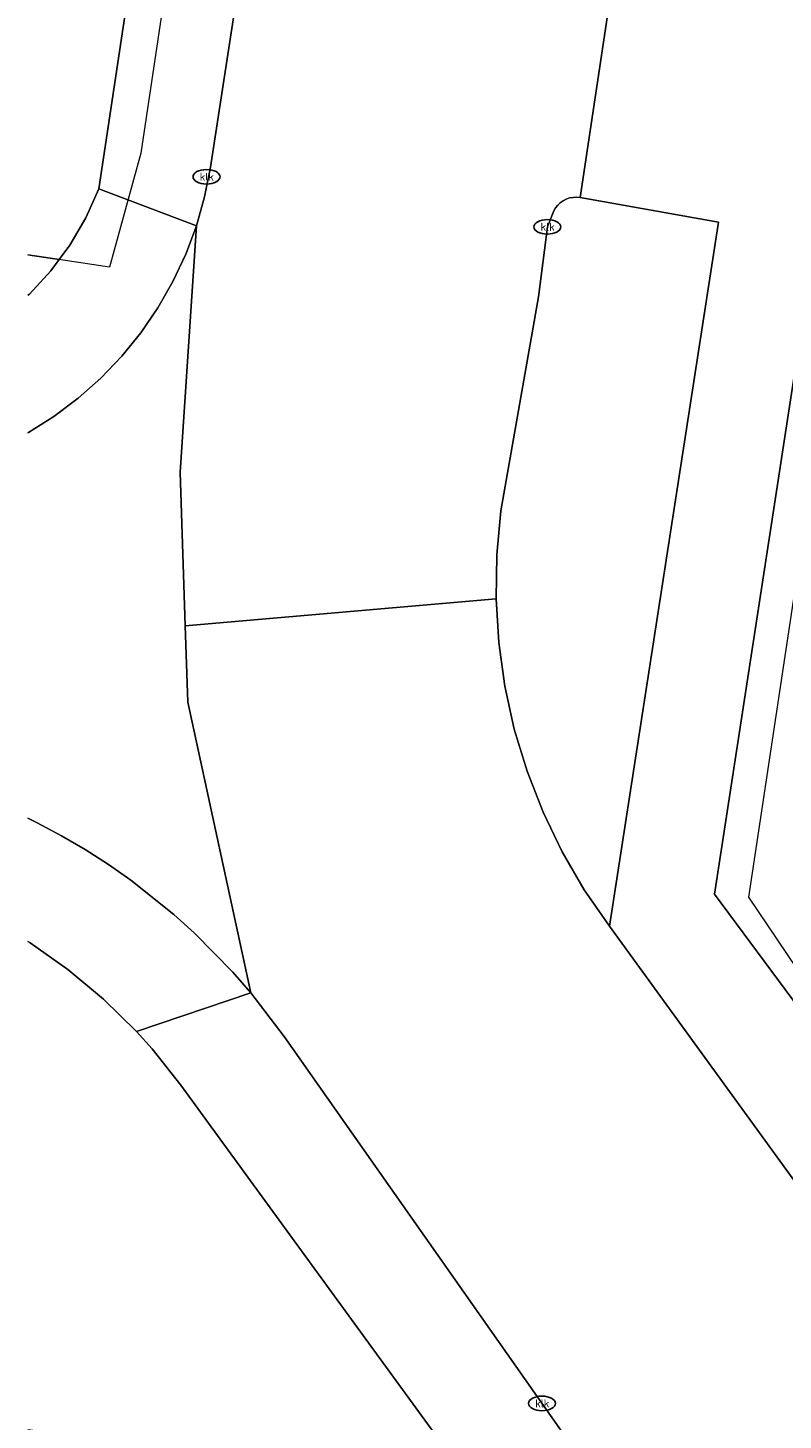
# Model space of a CAD drawing. Header units: metres. Extents: x 253395 to 254027, y 592765 to 593194.
# Tile 5 of 173: x 253395 to 253409, y 592827 to 592853. Entities that reach past the tile are written whole.
import ezdxf
from ezdxf.enums import TextEntityAlignment as Align
from ezdxf.lldxf.tags import DXFTag

# ---------------------------------------------------------------- set-up
doc = ezdxf.new("R2010")
doc.units = ezdxf.units.M
for name, color, linetype, lineweight in [('B-WE-IE-MEUBILAIR-S', 254, 'Continuous', 25), ('B-WE-KG-GRENS_PERCEEL-G', 254, 'KG-PERCEEL-SO', 18), ('B-WE-OG-TERREIN_BEGROEID-GV', 254, 'Continuous', 18), ('B-WE-OG-TERREIN_ERF-GV', 254, 'Continuous', 18), ('B-WE-VH-OPENVERHARDING-GV', 254, 'Continuous', 18)]:
    doc.layers.add(name, color=color, linetype=linetype, lineweight=lineweight)
doc.styles.add('NLCS-ISO', font='txt')
doc.styles.get("Standard").update_dxf_attribs({"font": 'simplex.shx'})
tags = doc.linetypes.add('KG-PERCEEL-SO', pattern='A,5.5,-2,["P",Standard,S=1.8,R=0,X=-0.5,Y=-0.9],-2,5.5,-2,[5,NLCS.SHX,S=0.75,R=0,X=0,Y=0],-2', length=19).pattern_tags.tags
tags[6] = DXFTag(74, 10)

# ---------------------------------------------------------------- blocks, each defined once
blk = doc.blocks.new('SIE-MEUBILAIR_PUT_KOLK-SO')
blk.add_ellipse((0, 0), major_axis=(1.25, 0), ratio=0.54)
at = {"style": 'NLCS-ISO'}
blk.add_text('klk', height=0.75, dxfattribs=at).set_placement((0.03, 0), align=Align.MIDDLE_CENTER)

msp = doc.modelspace()

# ---------------------------------------------------------------- linework, layer by layer
at = {"layer": 'B-WE-KG-GRENS_PERCEEL-G'}
for points in [[(253412.454, 592861.02), (253408.831, 592836.949), (253410.083, 592835.091), (253445.643, 592829.825)], [(253398.417, 592856.249), (253397.59, 592850.718), (253397.01, 592848.604), (253395.499, 592848.835)]]:
    msp.add_lwpolyline(points, dxfattribs=at)
at = {"layer": 'B-WE-OG-TERREIN_BEGROEID-GV'}
msp.add_lwpolyline([(253408.277, 592849.441), (253405.713, 592849.894), (253405.648, 592849.901), (253405.583, 592849.898), (253405.519, 592849.886), (253405.458, 592849.865), (253405.4, 592849.835), (253405.347, 592849.798), (253405.3, 592849.753), (253405.26, 592849.702), (253405.227, 592849.646), (253405.203, 592849.586), (253405.109, 592849.352), (253404.947, 592848.056), (253404.248, 592844.094), (253404.172, 592843.284), (253404.159, 592842.469), (253404.209, 592841.657), (253404.322, 592840.85), (253404.497, 592840.055), (253404.733, 592839.276), (253405.029, 592838.518), (253405.383, 592837.784), (253405.792, 592837.081), (253406.255, 592836.411)], close=True, dxfattribs=at)
for points in [[(253395.499, 592848.085), (253395.527, 592848.109), (253395.925, 592848.541), (253396.078, 592848.747), (253395.499, 592848.836)], [(253395.499, 592827.093), (253403.77, 592825.996), (253398.329, 592833.467), (253397.797, 592834.139), (253397.51, 592834.458), (253396.899, 592835.059), (253396.241, 592835.609), (253395.541, 592836.103), (253395.499, 592836.128)]]:
    msp.add_lwpolyline(points, dxfattribs=at)
at = {"layer": 'B-WE-OG-TERREIN_ERF-GV'}
msp.add_lwpolyline([(253395.499, 592848.836), (253396.078, 592848.747), (253396.275, 592849.013), (253396.572, 592849.52), (253396.815, 592850.055), (253403.754, 592896.212), (253395.499, 592897.425)], dxfattribs=at)
msp.add_lwpolyline([(253449.905, 592849.112), (253450.657, 592854.418), (253450.776, 592855.264), (253411.908, 592861.28), (253410.636, 592852.842), (253408.202, 592837.004), (253409.774, 592834.881), (253445.59, 592829.449), (253446.335, 592834.719), (253448.224, 592834.436), (253449.462, 592841.975), (253449.171, 592842.589)], close=True, dxfattribs=at)
at = {"layer": 'B-WE-VH-OPENVERHARDING-GV'}
for points in [[(253406.253, 592898.411), (253406.451, 592899.351), (253406.668, 592900.039), (253406.941, 592900.706), (253407.27, 592901.347), (253407.65, 592901.959), (253408.081, 592902.538), (253417.696, 592913.363), (253418.982, 592914.868), (253419.616, 592915.521), (253418.044, 592916.829), (253416.217, 592914.633), (253406.043, 592903.651), (253405.204, 592902.523), (253404.517, 592900.996), (253404.02, 592899.321), (253403.722, 592897.931), (253403.754, 592896.212), (253396.815, 592850.055), (253398.616, 592849.37), (253398.768, 592849.909), (253398.876, 592850.458)], [(253400.242, 592834.367), (253399.623, 592835.175), (253397.51, 592834.458), (253397.797, 592834.139), (253398.329, 592833.467), (253403.77, 592825.996), (253406.237, 592822.609), (253402.465, 592794.72), (253404.483, 592794.479), (253408.33, 592822.852)]]:
    msp.add_lwpolyline(points, close=True, dxfattribs=at)
for points in [[(253406.253, 592898.411), (253398.876, 592850.458), (253398.768, 592849.909), (253398.616, 592849.37), (253398.318, 592844.814), (253398.41, 592841.966), (253404.159, 592842.469), (253404.172, 592843.284), (253404.248, 592844.094), (253404.947, 592848.056), (253405.109, 592849.352), (253405.203, 592849.586), (253405.227, 592849.646), (253405.26, 592849.702), (253405.3, 592849.753), (253405.347, 592849.798), (253405.4, 592849.835), (253405.458, 592849.865), (253405.519, 592849.886), (253405.583, 592849.898), (253405.648, 592849.901), (253405.713, 592849.894), (253406.295, 592853.761)], [(253406.295, 592853.761), (253405.713, 592849.894), (253408.277, 592849.441), (253406.255, 592836.411), (253410.189, 592830.985), (253411.968, 592828.367), (253414.314, 592825.057), (253414.597, 592824.687), (253414.911, 592824.344), (253415.255, 592824.031), (253415.625, 592823.749), (253416.019, 592823.502), (253416.433, 592823.29), (253416.864, 592823.116), (253417.309, 592822.981), (253417.764, 592822.886), (253418.226, 592822.832), (253411.24, 592832.829), (253409.774, 592834.881), (253408.202, 592837.004), (253410.636, 592852.842), (253411.908, 592861.28)], [(253395.499, 592845.54), (253395.508, 592845.545), (253395.981, 592845.844), (253396.429, 592846.18), (253396.848, 592846.552), (253397.235, 592846.956), (253397.588, 592847.39), (253397.905, 592847.852), (253398.183, 592848.338), (253398.42, 592848.845), (253398.616, 592849.37), (253396.815, 592850.055), (253396.572, 592849.52), (253396.275, 592849.013), (253396.078, 592848.747), (253395.925, 592848.541), (253395.527, 592848.109), (253395.499, 592848.085)], [(253395.499, 592838.406), (253395.671, 592838.323), (253396.12, 592838.084), (253396.559, 592837.827), (253396.988, 592837.552), (253397.404, 592837.26), (253398.2, 592836.626), (253398.578, 592836.285), (253399.29, 592835.559), (253399.623, 592835.175), (253398.456, 592840.558), (253398.41, 592841.966), (253398.318, 592844.814), (253398.616, 592849.37), (253398.42, 592848.845), (253398.183, 592848.338), (253397.905, 592847.852), (253397.588, 592847.39), (253397.235, 592846.956), (253396.848, 592846.552), (253396.429, 592846.18), (253395.981, 592845.844), (253395.508, 592845.545), (253395.499, 592845.54)], [(253414.314, 592825.057), (253411.968, 592828.367), (253410.189, 592830.985), (253406.255, 592836.411), (253405.792, 592837.081), (253405.383, 592837.784), (253405.029, 592838.518), (253404.733, 592839.276), (253404.497, 592840.055), (253404.322, 592840.85), (253404.209, 592841.657), (253404.159, 592842.469), (253398.41, 592841.966), (253398.456, 592840.558), (253399.623, 592835.175), (253400.242, 592834.367), (253408.33, 592822.852)], [(253395.499, 592836.128), (253395.541, 592836.103), (253396.241, 592835.609), (253396.899, 592835.059), (253397.51, 592834.458), (253399.623, 592835.175), (253399.29, 592835.559), (253398.578, 592836.285), (253398.2, 592836.626), (253397.404, 592837.26), (253396.988, 592837.552), (253396.559, 592837.827), (253396.12, 592838.084), (253395.671, 592838.323), (253395.499, 592838.406)]]:
    msp.add_lwpolyline(points, dxfattribs=at)

# ---------------------------------------------------------------- block references
at = {"layer": 'B-WE-IE-MEUBILAIR-S', "xscale": 0.2, "yscale": 0.2, "zscale": 0.2}
for p in [(253398.804, 592850.278), (253405.109, 592849.352), (253405.009, 592827.576)]:
    msp.add_blockref('SIE-MEUBILAIR_PUT_KOLK-SO', p, dxfattribs=at)

doc.saveas('drawing.dxf')
